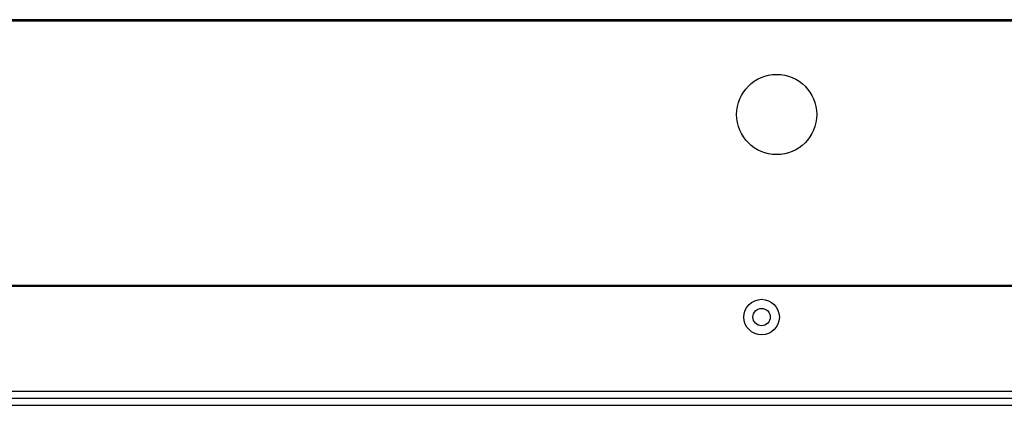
# Paper-space layout 'Sheet2' of a CAD drawing. Header units: millimetres. Extents: x 0 to 1118, y 0 to 864.
# Tile 98 of 232: x 466 to 513, y 622 to 640. Entities that reach past the tile are written whole.
import ezdxf

# ---------------------------------------------------------------- set-up
doc = ezdxf.new("R2010")
doc.units = ezdxf.units.MM

psp = doc.layouts.new('Sheet2')

# ---------------------------------------------------------------- linework, layer by layer
at = {"color": 7, "linetype": 'Continuous', "lineweight": 30}
for p, q in [((619.3933, 640.2378), (215.9899, 640.2378)), ((619.3933, 640.1878), (215.9899, 640.1878)), ((614.3916, 640.1711), (220.9916, 640.1711)), ((612.8363, 627.5378), (440.2233, 627.5378)), ((612.8363, 627.4911), (440.2249, 627.4911)), ((618.6692, 622.4711), (216.734, 622.4711)), ((216.4983, 622.1378), (618.9049, 622.1378))]:
    psp.add_line(p, q, dxfattribs=at)
at = {"color": 8, "linetype": 'Continuous', "lineweight": 30}
psp.add_line((339.6144, 621.8045), (579.4583, 621.8045), dxfattribs=at)
at = {"color": 7, "linetype": 'Continuous', "lineweight": 30}
for centre, radius in [((501.7583, 635.7045), 1.9167), ((501.0349, 626.0211), 0.85), ((501.0349, 626.0211), 0.4167)]:
    psp.add_circle(centre, radius, dxfattribs=at)

doc.saveas('drawing.dxf')
